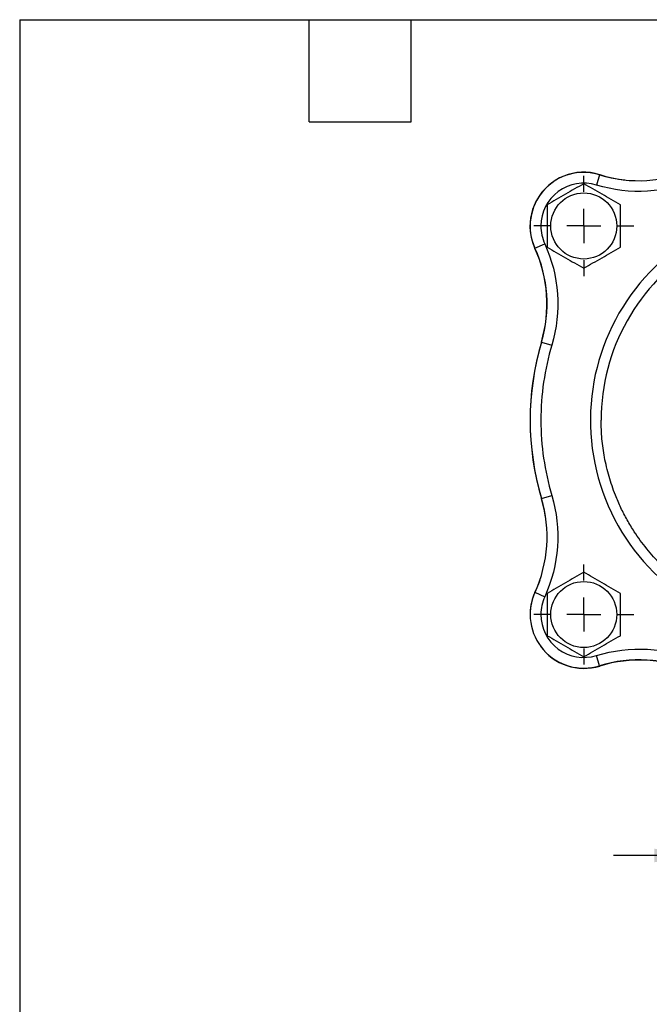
# Model space of a CAD drawing. Header units: inches. Extents: x 0.5 to 21.5, y 0.5 to 16.5.
# Tile 2 of 15: x 0.5 to 4.2, y 10.7 to 16.5. Entities that reach past the tile are written whole.
import ezdxf

# ---------------------------------------------------------------- set-up
doc = ezdxf.new("R2010")
doc.units = ezdxf.units.IN
doc.header["$LTSCALE"] = 2
doc.header["$MEASUREMENT"] = 0
doc.linetypes.add('SLD-Center', pattern=[0.75, 0.6, -0.05, 0.05, -0.05])
doc.linetypes.add('SLD-Solid', pattern=[0])
doc.layers.add('CENTER', color=40, linetype='SLD-Center')
doc.layers.add('DIMENSIONS', color=140, linetype='SLD-Solid', lineweight=25)
doc.layers.add('TEXT', color=140, linetype='SLD-Solid', lineweight=25)
doc.styles.add('SLDTEXTSTYLE0', font='TXT', dxfattribs={"width": 0.7})
doc.dimstyles.new('SLDDIMSTYLE3', dxfattribs={"dimtxt": 0.169922, "dimasz": 0.26, "dimexe": 0, "dimexo": 0.0625, "dimgap": 0.04248, "dimtad": 0, "dimtih": 1, "dimtoh": 1, "dimrnd": 1e-09, "dimzin": 12, "dimdsep": 46, "dimtxsty": 'SLDTEXTSTYLE0', "dimsah": 1, "dimcen": 0.09, "dimadec": 0, "dimazin": 3, "dimtfac": 1, "dimtmove": 0, "dimatfit": 0, "dimfxl": 0, "dimfrac": 2, "dimtolj": 1, "dimtzin": 12, "dimarcsym": 0})

# ---------------------------------------------------------------- blocks, each defined once
blk = doc.blocks.new('_D_7')
at = {"layer": 'DIMENSIONS'}
for p, q in [((4.4882, 13.0643), (4.4882, 11.3389)), ((5.7382, 13.0643), (5.7382, 11.3389)), ((4.4882, 11.5889), (3.9882, 11.5889)), ((4.808, 11.5889), (4.751, 11.5889)), ((4.751, 11.5889), (4.751, 11.3188)), ((5.313, 11.5889), (5.37, 11.5889)), ((5.37, 11.5889), (5.37, 11.3188)), ((5.7382, 11.5889), (6.2382, 11.5889)), ((4.751, 11.3188), (4.808, 11.3188)), ((5.37, 11.3188), (5.313, 11.3188))]:
    blk.add_line(p, q, dxfattribs=at)
for points in [[(4.4882, 11.5889), (4.2282, 11.6289), (4.2282, 11.5489)], [(5.7382, 11.5889), (5.9982, 11.5489), (5.9982, 11.6289)]]:
    blk.add_solid(points, dxfattribs=at)
at = {"layer": 'DIMENSIONS', "char_height": 0.16667, "attachment_point": 1, "style": 'SLDTEXTSTYLE0'}
for s, insert in [('1.25', (4.808, 11.8418)), ('31.8', (4.808, 11.5337))]:
    blk.add_mtext(s, dxfattribs=dict(at, insert=insert))
blk = doc.blocks.new('SW_CENTERMARKSYMBOL_4')
at = {"layer": 'CENTER', "color": 0}
for p, q in [((0, 0.2), (0, 0.294)), ((0, 0), (0, 0.1)), ((-0.2, 0), (-0.294, 0)), ((0, 0), (-0.1, 0)), ((0, 0), (0, -0.1)), ((0, 0), (0.1, 0)), ((0.2, 0), (0.294, 0)), ((0, -0.2), (0, -0.294))]:
    blk.add_line(p, q, dxfattribs=at)
blk = doc.blocks.new('SW_CENTERMARKSYMBOL_7')
at = {"layer": 'CENTER', "color": 0}
for p, q in [((0, 0.2), (0, 0.294)), ((0, 0), (0, 0.1)), ((-0.2, 0), (-0.294, 0)), ((0, 0), (-0.1, 0)), ((0, 0), (0, -0.1)), ((0, 0), (0.1, 0)), ((0.2, 0), (0.294, 0)), ((0, -0.2), (0, -0.294))]:
    blk.add_line(p, q, dxfattribs=at)

msp = doc.modelspace()

# ---------------------------------------------------------------- linework, layer by layer
for p, q in [((3.907, 15.5888), (3.8885, 15.5286)), ((3.9082, 15.5884), (3.9084, 15.5893)), ((3.5276, 15.157), (3.5849, 15.1832)), ((3.566, 14.6061), (3.6264, 14.5881)), ((3.566, 13.6865), (3.6264, 13.7045)), ((3.5276, 13.1356), (3.5849, 13.1094)), ((3.5284, 13.1373), (3.528, 13.1375)), ((3.907, 12.7038), (3.8885, 12.764))]:
    msp.add_line(p, q)
at = {"flags": 128}
for points in [[(3.5902, 13.5771), (3.5818, 13.6234), (3.5662, 13.6841)], [(3.5562, 13.2074), (3.552, 13.1955), (3.528, 13.1375)]]:
    msp.add_lwpolyline(points, dxfattribs=at)
for centre in [(3.8142, 15.2878), (3.8142, 13.0048)]:
    msp.add_circle(centre, 0.194)
for centre, radius, start, end in [((4.1391, 16.3408), 0.787, 252.85325, 293.93559), ((3.8142, 15.2878), 0.315, 72.85325, 204.53179), ((3.8142, 15.2888), 0.315, 72.58355, 151.28825), ((4.144, 16.3403), 0.787, 252.58355, 263.58588), ((3.8132, 15.287), 0.315, 128.94229, 204.54981), ((5.1132, 14.1463), 1.26, 62.94396, 252.87577), ((2.8108, 14.8291), 0.787, 343.48103, 24.54981), ((2.8116, 14.8302), 0.787, 343.44945, 24.53179), ((5.1132, 14.1463), 1.6145, 163.48103, 196.63462), ((5.1132, 14.1463), 1.614, 163.44945, 196.55055), ((2.8116, 13.4623), 0.787, 335.46821, 16.55055), ((3.8142, 13.0058), 0.315, 155.29306, 180.09095), ((3.8142, 13.0048), 0.315, 155.46821, 287.14675), ((3.8155, 13.003), 0.315, 215.58809, 287.1963), ((4.1391, 11.9518), 0.787, 66.06441, 107.14675), ((4.1413, 11.9502), 0.787, 66.12753, 107.1963)]:
    msp.add_arc(centre, radius, start, end)
for points in [[(4.4839, 15.5639), (4.2962, 15.4806), (4.0847, 15.468), (3.8885, 15.5286)], [(3.8142, 15.5363), (3.7783, 15.5156), (3.7065, 15.4742), (3.6348, 15.4328), (3.5989, 15.4121)], [(4.0294, 15.4121), (3.9935, 15.4328), (3.9218, 15.4742), (3.85, 15.5156), (3.8142, 15.5363)], [(3.5622, 15.2878), (3.5622, 15.2517), (3.5699, 15.216), (3.5849, 15.1832)], [(3.5849, 15.1832), (3.6702, 14.9963), (3.6849, 14.785), (3.6264, 14.5881)], [(3.5989, 15.1635), (3.6348, 15.1428), (3.7065, 15.1014), (3.7783, 15.06), (3.8142, 15.0392)], [(3.8142, 15.0392), (3.85, 15.06), (3.9218, 15.1014), (3.9935, 15.1428), (4.0294, 15.1635)], [(3.6264, 14.5881), (3.5838, 14.4447), (3.5622, 14.2959), (3.5622, 14.1463)], [(3.5622, 14.1463), (3.5622, 13.9967), (3.5838, 13.8479), (3.6264, 13.7045)], [(3.6264, 13.7045), (3.6849, 13.5076), (3.6702, 13.2962), (3.5849, 13.1094)], [(3.8142, 13.2533), (3.7783, 13.2326), (3.7065, 13.1912), (3.6348, 13.1498), (3.5989, 13.1291)], [(4.0294, 13.1291), (3.9935, 13.1498), (3.9218, 13.1912), (3.85, 13.2326), (3.8142, 13.2533)], [(3.5849, 13.1094), (3.5699, 13.0766), (3.5622, 13.0409), (3.5622, 13.0048)], [(3.5989, 12.8805), (3.6348, 12.8598), (3.7065, 12.8184), (3.7783, 12.777), (3.8142, 12.7562)], [(3.8142, 12.7562), (3.85, 12.777), (3.9218, 12.8184), (3.9935, 12.8598), (4.0294, 12.8805)], [(3.8885, 12.764), (4.0847, 12.8245), (4.2962, 12.812), (4.4839, 12.7287)]]:
    msp.add_open_spline(points, degree=3)
for points, knots in [([(3.8885, 15.5286), (3.812, 15.5522), (3.7289, 15.5381), (3.6002, 15.4431), (3.5622, 15.3678), (3.5622, 15.2878)], [0, 0, 0, 0, 0.5, 0.5, 1, 1, 1, 1]), ([(3.5989, 15.4121), (3.5989, 15.3707), (3.5989, 15.3293), (3.5989, 15.2463), (3.5989, 15.2049), (3.5989, 15.1635)], [0, 0, 0, 0, 0.5, 0.5, 1, 1, 1, 1]), ([(5.6576, 15.2123), (5.2866, 15.4018), (4.8436, 15.3847), (4.1329, 14.9497), (3.9162, 14.5629), (3.9162, 14.1463)], [0, 0, 0, 0, 0.5, 0.5, 1, 1, 1, 1]), ([(4.0294, 15.1635), (4.0294, 15.2049), (4.0294, 15.2463), (4.0294, 15.3293), (4.0294, 15.3707), (4.0294, 15.4121)], [0, 0, 0, 0, 0.5, 0.5, 1, 1, 1, 1]), ([(4.7422, 13.0096), (4.7188, 13.0171), (4.6571, 13.0371), (4.5617, 13.0819), (4.4563, 13.1431), (4.3571, 13.2155), (4.2653, 13.2984), (4.1824, 13.3902), (4.1179, 13.4786), (4.0687, 13.5597), (4.0316, 13.6314), (3.9947, 13.7162), (3.9609, 13.815), (3.9349, 13.926), (3.919, 14.0368), (3.9171, 14.1098), (3.9162, 14.1463)], [0, 0, 0, 0, 0.0489625, 0.1294375, 0.2099262, 0.2921135, 0.3743149, 0.4565022, 0.5387036, 0.5924054, 0.6459912, 0.6997053, 0.7769601, 0.8542286, 0.9271108, 1, 1, 1, 1]), ([(3.5989, 13.1291), (3.5989, 13.0877), (3.5989, 13.0463), (3.5989, 12.9633), (3.5989, 12.9219), (3.5989, 12.8805)], [0, 0, 0, 0, 0.5, 0.5, 1, 1, 1, 1]), ([(4.0294, 12.8805), (4.0294, 12.9219), (4.0294, 12.9633), (4.0294, 13.0463), (4.0294, 13.0877), (4.0294, 13.1291)], [0, 0, 0, 0, 0.5, 0.5, 1, 1, 1, 1]), ([(3.5622, 13.0048), (3.5622, 12.9248), (3.6002, 12.8495), (3.7289, 12.7545), (3.812, 12.7404), (3.8885, 12.764)], [0, 0, 0, 0, 0.5, 0.5, 1, 1, 1, 1])]:
    msp.add_open_spline(points, degree=3, knots=knots)
at = {"layer": 'TEXT'}
for p, q in [((0.5, 16.5), (21.5, 16.5)), ((0.5, 16.5), (0.5, 0.5)), ((2.2, 15.9), (2.2, 16.5)), ((2.8, 15.9), (2.8, 16.5)), ((2.2, 15.9), (2.8, 15.9))]:
    msp.add_line(p, q, dxfattribs=at)

# ---------------------------------------------------------------- block references
at = {"layer": 'CENTER'}
for name, p in [('SW_CENTERMARKSYMBOL_7', (3.8142, 15.2878)), ('SW_CENTERMARKSYMBOL_4', (3.8142, 13.0048))]:
    msp.add_blockref(name, p, dxfattribs=at)

# ---------------------------------------------------------------- dimensions: what is measured, and where the dimension line sits
at = {"layer": 'DIMENSIONS'}
dim = msp.add_linear_dim(base=(5.7382, 11.5889), p1=(4.4882, 13.1643), p2=(5.7382, 13.1643), dimstyle='SLDDIMSTYLE3', dxfattribs=at)
dim.commit()
dim.dimension.update_dxf_attribs({"geometry": '_D_7', "text_midpoint": (5.0605, 11.5889), "dimtype": 160})

doc.saveas('drawing.dxf')
